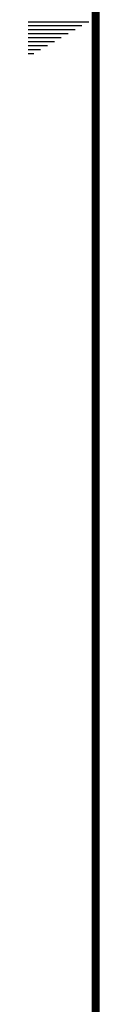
# Model space of a CAD drawing. Header units: inches. Extents: x 0 to 34, y 0 to 22.
# Tile 9 of 54: x 0.33 to 0.51, y 8.519 to 10.995. Entities that reach past the tile are written whole.
import ezdxf

# ---------------------------------------------------------------- set-up
doc = ezdxf.new("R2010")
doc.units = ezdxf.units.IN
doc.header["$LTSCALE"] = 1.87
doc.header["$MEASUREMENT"] = 0
doc.layers.get('0').update_dxf_attribs({"linetype": 'CONTINUOUS'})

msp = doc.modelspace()

# ---------------------------------------------------------------- linework, layer by layer
at = {"color": 2, "linetype": 'CONTINUOUS'}
for p, q in [((0.3303, 10.99), (0.4827, 10.99)), ((0.3303, 10.98), (0.4654, 10.98)), ((0.3303, 10.97), (0.448, 10.97)), ((0.3303, 10.96), (0.4307, 10.96)), ((0.3303, 10.95), (0.4134, 10.95)), ((0.3303, 10.94), (0.3961, 10.94)), ((0.3303, 10.93), (0.3788, 10.93)), ((0.3303, 10.92), (0.3614, 10.92)), ((0.3303, 10.91), (0.3441, 10.91))]:
    msp.add_line(p, q, dxfattribs=at)
at = {"color": 7, "linetype": 'CONTINUOUS', "const_width": 0.02}
msp.add_lwpolyline([(0.5, 21.5), (0.5, 0.5)], dxfattribs=at)

doc.saveas('drawing.dxf')
